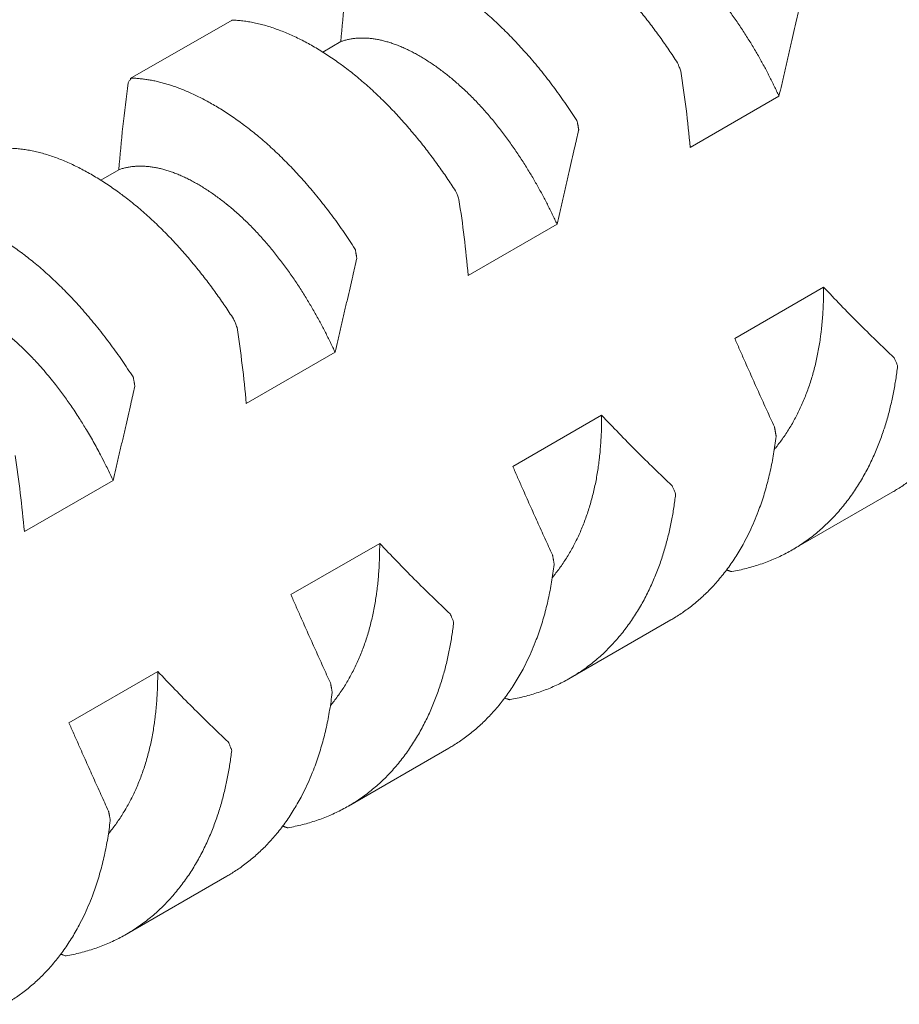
# Model space of a CAD drawing. Header units: millimetres. Extents: x 0 to 594, y 0 to 420.
# Tile 71 of 83: x 490.06 to 495.66, y 358.94 to 365.22. Entities that reach past the tile are written whole.
import ezdxf

# ---------------------------------------------------------------- set-up
doc = ezdxf.new("R2010")
doc.units = ezdxf.units.MM
doc.linetypes.add('K5LT_THIN', pattern=[0])
doc.layers.add('Системный слой', color=7, linetype='Continuous')

# ---------------------------------------------------------------- blocks, each defined once
blk = doc.blocks.new('U3')
at = {"layer": 'Системный слой', "color": 7, "linetype": 'K5LT_THIN', "lineweight": 18}
for p, q in [((490.7619, 364.8434), (491.4112, 365.2156)), ((492.1037, 365.0789), (491.9885, 365.0123)), ((494.3302, 364.4048), (494.8959, 364.7314)), ((490.6895, 364.2624), (490.5742, 364.1958)), ((492.916, 363.5883), (493.4817, 363.9149)), ((495.18, 363.5137), (494.6143, 363.1871)), ((491.5018, 362.7718), (492.0675, 363.0984)), ((493.7658, 362.6972), (493.2001, 362.3706)), ((490.0876, 361.9553), (490.6533, 362.2819)), ((494.9808, 361.8393), (495.6209, 362.2088)), ((492.3516, 361.8807), (491.7859, 361.5541)), ((493.5666, 361.0228), (494.2067, 361.3923)), ((490.9373, 361.0642), (490.3717, 360.7376)), ((492.1524, 360.2063), (492.7925, 360.5758)), ((490.7382, 359.3898), (491.3783, 359.7593))]:
    blk.add_line(p, q, dxfattribs=at)
for points, knots in [([(492.8254, 366.0321), (492.8368, 366.0318), (492.8597, 366.0306), (492.8947, 366.0273), (492.9303, 366.0223), (492.9665, 366.0156), (493.0033, 366.0073), (493.0407, 365.9973), (493.0785, 365.9857), (493.1167, 365.9724), (493.1552, 365.9576), (493.194, 365.9412), (493.233, 365.9232), (493.2721, 365.9038), (493.3114, 365.8829), (493.3508, 365.8606), (493.3902, 365.8369), (493.4295, 365.8118), (493.4687, 365.7856), (493.5045, 365.7604), (493.5305, 365.7415), (493.5564, 365.7221), (493.5854, 365.6997), (493.6241, 365.6685), (493.6626, 365.6359), (493.7007, 365.6023), (493.7385, 365.5676), (493.7757, 365.532), (493.8124, 365.4955), (493.8483, 365.4586), (493.8834, 365.4211), (493.9176, 365.3832), (493.9511, 365.3449), (493.9838, 365.3064), (494.0157, 365.2675), (494.047, 365.2282), (494.0777, 365.1885), (494.1077, 365.1486), (494.1371, 365.1084), (494.1658, 365.0679), (494.194, 365.0271), (494.2216, 364.986), (494.2397, 364.9583), (494.2486, 364.9445)], [0, 0, 0, 0, 0.02634, 0.052775, 0.079301, 0.105956, 0.132697, 0.159533, 0.186399, 0.213259, 0.240091, 0.266892, 0.293663, 0.320386, 0.347081, 0.373754, 0.400414, 0.427032, 0.453584, 0.479965, 0.499738, 0.506229, 0.532478, 0.558829, 0.585011, 0.611012, 0.636668, 0.662151, 0.687116, 0.711701, 0.735673, 0.75939, 0.782546, 0.805391, 0.827824, 0.850167, 0.872198, 0.894026, 0.915535, 0.936929, 0.958083, 0.979105, 1, 1, 1, 1]), ([(493.5179, 365.8954), (493.5249, 365.8979), (493.5392, 365.9025), (493.5613, 365.9082), (493.5839, 365.9127), (493.6071, 365.9159), (493.6309, 365.9178), (493.6552, 365.9184), (493.6801, 365.9178), (493.7055, 365.9158), (493.7313, 365.9126), (493.7575, 365.908), (493.7841, 365.9022), (493.8111, 365.895), (493.8384, 365.8867), (493.8661, 365.877), (493.894, 365.8662), (493.9221, 365.8541), (493.9505, 365.8408), (493.979, 365.8263), (494.0077, 365.8107), (494.0364, 365.7941), (494.0652, 365.7763), (494.0939, 365.7576), (494.1226, 365.7379), (494.1513, 365.7172), (494.1794, 365.6961), (494.1984, 365.6811), (494.2173, 365.6659), (494.2368, 365.6498), (494.2654, 365.6252), (494.294, 365.5993), (494.3227, 365.5723), (494.3513, 365.5441), (494.3798, 365.5149), (494.4081, 365.4848), (494.436, 365.4538), (494.4635, 365.4222), (494.4904, 365.39), (494.5169, 365.3573), (494.5427, 365.3242), (494.5679, 365.2907), (494.5926, 365.257), (494.6166, 365.223), (494.64, 365.1888), (494.6626, 365.1548), (494.6845, 365.1209), (494.7056, 365.0872), (494.7259, 365.0538), (494.7455, 365.0208), (494.7644, 364.9879), (494.7827, 364.9552), (494.8005, 364.9227), (494.8176, 364.8905), (494.8342, 364.8584), (494.8503, 364.8266), (494.8659, 364.7948), (494.8811, 364.7631), (494.891, 364.7419), (494.8959, 364.7314)], [0, 0, 0, 0, 0.019523, 0.039003, 0.058455, 0.077893, 0.097344, 0.116789, 0.136218, 0.15561, 0.174983, 0.194331, 0.213659, 0.232954, 0.252243, 0.271527, 0.290806, 0.310075, 0.329351, 0.348615, 0.367854, 0.387025, 0.406147, 0.425188, 0.44418, 0.463093, 0.48194, 0.49977, 0.500697, 0.519472, 0.538386, 0.557445, 0.576579, 0.595704, 0.614745, 0.6337, 0.652425, 0.670972, 0.689214, 0.70731, 0.725068, 0.742625, 0.759889, 0.777064, 0.79388, 0.810435, 0.826538, 0.842454, 0.857903, 0.873075, 0.887885, 0.902604, 0.917045, 0.931295, 0.94526, 0.959129, 0.972826, 0.986447, 1, 1, 1, 1]), ([(493.6085, 364.5749), (493.5972, 364.5925), (493.5742, 364.6274), (493.5393, 364.6789), (493.5037, 364.7296), (493.4674, 364.7794), (493.4306, 364.8282), (493.3933, 364.876), (493.3555, 364.9227), (493.3173, 364.9681), (493.2788, 365.0123), (493.24, 365.0551), (493.201, 365.0966), (493.1618, 365.1366), (493.1225, 365.1751), (493.0832, 365.2122), (493.0438, 365.2478), (493.0044, 365.2818), (492.9652, 365.3142), (492.9294, 365.3425), (492.9035, 365.3622), (492.8776, 365.3813), (492.8485, 365.4022), (492.8098, 365.4287), (492.7713, 365.4539), (492.7332, 365.4776), (492.6954, 365.4998), (492.6582, 365.5204), (492.6215, 365.5395), (492.5856, 365.557), (492.5505, 365.573), (492.5163, 365.5875), (492.4828, 365.6005), (492.4502, 365.6121), (492.4182, 365.6224), (492.3869, 365.6315), (492.3562, 365.6393), (492.3262, 365.646), (492.2968, 365.6515), (492.2681, 365.6559), (492.2399, 365.6592), (492.2123, 365.6615), (492.1942, 365.6623), (492.1853, 365.6625)], [0, 0, 0, 0, 0.02634, 0.052775, 0.079301, 0.105956, 0.132697, 0.159533, 0.186399, 0.213259, 0.240091, 0.266892, 0.293663, 0.320386, 0.347081, 0.373754, 0.400414, 0.427032, 0.453584, 0.479965, 0.499738, 0.506229, 0.532478, 0.558829, 0.585011, 0.611012, 0.636668, 0.662151, 0.687116, 0.711701, 0.735673, 0.75939, 0.782546, 0.805391, 0.827824, 0.850167, 0.872198, 0.894027, 0.915535, 0.936929, 0.958083, 0.979105, 1, 1, 1, 1]), ([(494.8959, 364.7314), (494.9017, 364.7561), (494.9104, 364.7932), (494.922, 364.843), (494.9307, 364.8804), (494.9394, 364.918), (494.9481, 364.9555), (494.9568, 364.9931), (494.9655, 365.0306), (494.9769, 365.0805), (494.9912, 365.1428), (495.0111, 365.23), (495.0252, 365.2924), (495.0337, 365.3298)], [0, 0, 0, 0, 0.123718, 0.186012, 0.249454, 0.311365, 0.374222, 0.437076, 0.499829, 0.562449, 0.68732, 0.812104, 1, 1, 1, 1]), ([(491.407, 365.2103), (491.4071, 365.2104), (491.4078, 365.2119), (491.4088, 365.214), (491.4094, 365.2154), (491.4095, 365.2156), (491.4112, 365.2156)], [0.5459251, 0.5459251, 0.5459251, 0.5459251, 0.5612875, 0.7459772, 0.9001485, 1, 1, 1, 1]), ([(491.4112, 365.2156), (491.4225, 365.2153), (491.4455, 365.2141), (491.4804, 365.2108), (491.5161, 365.2058), (491.5523, 365.1991), (491.5891, 365.1908), (491.6264, 365.1808), (491.6643, 365.1692), (491.7024, 365.1559), (491.741, 365.1411), (491.7797, 365.1247), (491.8187, 365.1067), (491.8579, 365.0873), (491.8972, 365.0664), (491.9365, 365.0441), (491.9759, 365.0204), (492.0153, 364.9953), (492.0545, 364.9691), (492.0903, 364.9439), (492.1163, 364.925), (492.1421, 364.9056), (492.1712, 364.8832), (492.2099, 364.852), (492.2484, 364.8194), (492.2865, 364.7858), (492.3243, 364.7511), (492.3615, 364.7155), (492.3982, 364.679), (492.4341, 364.6421), (492.4692, 364.6046), (492.5034, 364.5667), (492.5369, 364.5284), (492.5695, 364.4899), (492.6015, 364.451), (492.6328, 364.4117), (492.6635, 364.372), (492.6935, 364.3321), (492.7229, 364.2919), (492.7516, 364.2514), (492.7798, 364.2106), (492.8074, 364.1695), (492.8255, 364.1418), (492.8344, 364.128)], [0, 0, 0, 0, 0.02634, 0.052775, 0.079301, 0.105956, 0.132697, 0.159533, 0.186399, 0.213259, 0.240091, 0.266892, 0.293663, 0.320386, 0.347081, 0.373754, 0.400414, 0.427032, 0.453584, 0.479965, 0.499738, 0.506229, 0.532478, 0.558829, 0.585011, 0.611012, 0.636668, 0.662151, 0.687116, 0.711701, 0.735673, 0.75939, 0.782546, 0.805391, 0.827824, 0.850167, 0.872198, 0.894026, 0.915535, 0.936929, 0.958083, 0.979105, 1, 1, 1, 1]), ([(492.1037, 365.0789), (492.1107, 365.0814), (492.125, 365.086), (492.147, 365.0917), (492.1697, 365.0962), (492.1929, 365.0994), (492.2167, 365.1013), (492.241, 365.1019), (492.2659, 365.1013), (492.2912, 365.0993), (492.3171, 365.0961), (492.3433, 365.0915), (492.3699, 365.0857), (492.3969, 365.0785), (492.4242, 365.0702), (492.4519, 365.0605), (492.4798, 365.0497), (492.5079, 365.0376), (492.5363, 365.0243), (492.5648, 365.0098), (492.5935, 364.9942), (492.6222, 364.9776), (492.651, 364.9598), (492.6797, 364.9411), (492.7084, 364.9214), (492.7371, 364.9007), (492.7651, 364.8796), (492.7842, 364.8646), (492.8031, 364.8494), (492.8226, 364.8333), (492.8512, 364.8087), (492.8798, 364.7828), (492.9085, 364.7558), (492.9371, 364.7276), (492.9656, 364.6984), (492.9939, 364.6683), (493.0218, 364.6373), (493.0492, 364.6057), (493.0762, 364.5735), (493.1026, 364.5408), (493.1285, 364.5077), (493.1537, 364.4742), (493.1784, 364.4405), (493.2024, 364.4065), (493.2258, 364.3723), (493.2484, 364.3383), (493.2703, 364.3044), (493.2914, 364.2708), (493.3117, 364.2373), (493.3313, 364.2043), (493.3502, 364.1714), (493.3685, 364.1388), (493.3863, 364.1062), (493.4034, 364.074), (493.42, 364.0419), (493.4361, 364.0101), (493.4517, 363.9783), (493.4669, 363.9466), (493.4768, 363.9254), (493.4817, 363.9149)], [0, 0, 0, 0, 0.019523, 0.039003, 0.058455, 0.077893, 0.097344, 0.116789, 0.136218, 0.15561, 0.174983, 0.194331, 0.213659, 0.232954, 0.252243, 0.271527, 0.290806, 0.310075, 0.329351, 0.348615, 0.367854, 0.387025, 0.406147, 0.425188, 0.44418, 0.463093, 0.48194, 0.49977, 0.500697, 0.519472, 0.538386, 0.557445, 0.576579, 0.595704, 0.614745, 0.6337, 0.652425, 0.670972, 0.689214, 0.707309, 0.725068, 0.742625, 0.759889, 0.777064, 0.79388, 0.810435, 0.826538, 0.842454, 0.857903, 0.873075, 0.887885, 0.902604, 0.917045, 0.931295, 0.94526, 0.959129, 0.972826, 0.986447, 1, 1, 1, 1]), ([(494.2486, 364.9445), (494.2506, 364.9414), (494.2525, 364.9367), (494.2601, 364.9181), (494.2674, 364.8996), (494.271, 364.8895)], [0, 0, 0, 0, 0.3333333, 0.6666667, 0.9852484, 0.9852484, 0.9852484, 0.9852484]), ([(490.7643, 364.8393), (490.7628, 364.8372), (490.7583, 364.8309), (490.7523, 364.8222), (490.7487, 364.8154)], [0.4502845, 0.4502845, 0.4502845, 0.4502845, 0.6666667, 0.9852485, 0.9852485, 0.9852485, 0.9852485]), ([(490.7711, 364.846), (490.7691, 364.8461), (490.7678, 364.8443), (490.7651, 364.8404), (490.7643, 364.8393)], [0, 0, 0, 0, 0.3333333, 0.4502845, 0.4502845, 0.4502845, 0.4502845]), ([(492.1943, 363.7584), (492.183, 363.776), (492.16, 363.8109), (492.1251, 363.8625), (492.0894, 363.9131), (492.0532, 363.9629), (492.0164, 364.0117), (491.9791, 364.0595), (491.9412, 364.1062), (491.9031, 364.1516), (491.8645, 364.1958), (491.8258, 364.2386), (491.7868, 364.2801), (491.7476, 364.3201), (491.7083, 364.3586), (491.669, 364.3957), (491.6296, 364.4313), (491.5902, 364.4653), (491.551, 364.4977), (491.5152, 364.526), (491.4892, 364.5457), (491.4634, 364.5648), (491.4343, 364.5857), (491.3956, 364.6122), (491.3571, 364.6374), (491.319, 364.6611), (491.2812, 364.6833), (491.244, 364.7039), (491.2073, 364.723), (491.1714, 364.7405), (491.1363, 364.7565), (491.1021, 364.771), (491.0686, 364.784), (491.036, 364.7956), (491.004, 364.8059), (490.9727, 364.815), (490.942, 364.8228), (490.912, 364.8295), (490.8826, 364.835), (490.8539, 364.8394), (490.8257, 364.8427), (490.7981, 364.845), (490.78, 364.8458), (490.7711, 364.846)], [0, 0, 0, 0, 0.02634, 0.052775, 0.079301, 0.105956, 0.132697, 0.159533, 0.186399, 0.213258, 0.240091, 0.266892, 0.293663, 0.320386, 0.347081, 0.373754, 0.400413, 0.427032, 0.453584, 0.479964, 0.499737, 0.506229, 0.532478, 0.558829, 0.58501, 0.611012, 0.636668, 0.662151, 0.687116, 0.711701, 0.735673, 0.75939, 0.782546, 0.805391, 0.827824, 0.850167, 0.872198, 0.894026, 0.915535, 0.936929, 0.958083, 0.979105, 1, 1, 1, 1]), ([(493.6195, 364.5133), (493.6203, 364.5141), (493.6199, 364.5165), (493.6192, 364.5207), (493.6183, 364.5259), (493.6174, 364.5315), (493.6166, 364.5363), (493.6157, 364.541), (493.6149, 364.5461), (493.6137, 364.5527), (493.6122, 364.5609), (493.611, 364.568), (493.6103, 364.5717), (493.6102, 364.5723), (493.6085, 364.5749)], [0.0207323, 0.0207323, 0.0207323, 0.0207323, 0.0428736, 0.0907077, 0.1467332, 0.1992057, 0.2507091, 0.2970697, 0.3612238, 0.4410479, 0.5612855, 0.7459752, 0.9001471, 1, 1, 1, 1]), ([(493.4817, 363.9149), (493.4875, 363.9396), (493.4962, 363.9767), (493.5078, 364.0265), (493.5165, 364.064), (493.5252, 364.1015), (493.5339, 364.139), (493.5426, 364.1766), (493.5512, 364.2141), (493.5627, 364.264), (493.577, 364.3263), (493.5969, 364.4135), (493.611, 364.4759), (493.6195, 364.5133)], [0, 0, 0, 0, 0.123718, 0.186012, 0.249454, 0.311365, 0.374222, 0.437076, 0.499829, 0.562449, 0.68732, 0.812104, 1, 1, 1, 1]), ([(489.997, 364.3991), (490.0083, 364.3988), (490.0313, 364.3977), (490.0662, 364.3943), (490.1018, 364.3893), (490.1381, 364.3826), (490.1749, 364.3743), (490.2122, 364.3643), (490.25, 364.3527), (490.2882, 364.3394), (490.3267, 364.3246), (490.3655, 364.3082), (490.4045, 364.2902), (490.4437, 364.2708), (490.483, 364.2499), (490.5223, 364.2276), (490.5617, 364.2039), (490.6011, 364.1788), (490.6403, 364.1526), (490.6761, 364.1274), (490.702, 364.1085), (490.7279, 364.0891), (490.757, 364.0667), (490.7957, 364.0355), (490.8342, 364.0029), (490.8723, 363.9693), (490.9101, 363.9346), (490.9473, 363.899), (490.984, 363.8625), (491.0199, 363.8256), (491.055, 363.7881), (491.0892, 363.7502), (491.1227, 363.7119), (491.1553, 363.6734), (491.1873, 363.6345), (491.2186, 363.5952), (491.2493, 363.5555), (491.2793, 363.5156), (491.3087, 363.4754), (491.3374, 363.4349), (491.3656, 363.3941), (491.3932, 363.353), (491.4113, 363.3253), (491.4202, 363.3115)], [0, 0, 0, 0, 0.02634, 0.052775, 0.079301, 0.105956, 0.132697, 0.159533, 0.186399, 0.213259, 0.240091, 0.266892, 0.293663, 0.320386, 0.347081, 0.373754, 0.400414, 0.427032, 0.453584, 0.479965, 0.499738, 0.506229, 0.532478, 0.558829, 0.585011, 0.611012, 0.636668, 0.662151, 0.687116, 0.711701, 0.735673, 0.75939, 0.782546, 0.805391, 0.827824, 0.850167, 0.872198, 0.894026, 0.915535, 0.936929, 0.958083, 0.979105, 1, 1, 1, 1]), ([(490.6895, 364.2624), (490.6965, 364.2649), (490.7108, 364.2695), (490.7328, 364.2752), (490.7554, 364.2797), (490.7787, 364.2829), (490.8025, 364.2848), (490.8268, 364.2854), (490.8517, 364.2848), (490.877, 364.2828), (490.9028, 364.2796), (490.9291, 364.275), (490.9557, 364.2692), (490.9827, 364.2621), (491.01, 364.2537), (491.0376, 364.244), (491.0655, 364.2332), (491.0937, 364.2211), (491.1221, 364.2078), (491.1506, 364.1933), (491.1793, 364.1777), (491.208, 364.1611), (491.2367, 364.1433), (491.2655, 364.1246), (491.2942, 364.1049), (491.3229, 364.0842), (491.3509, 364.0631), (491.3699, 364.0481), (491.3889, 364.0329), (491.4084, 364.0168), (491.437, 363.9922), (491.4656, 363.9663), (491.4943, 363.9393), (491.5229, 363.9111), (491.5514, 363.8819), (491.5796, 363.8518), (491.6076, 363.8208), (491.635, 363.7892), (491.662, 363.757), (491.6884, 363.7243), (491.7143, 363.6912), (491.7395, 363.6578), (491.7642, 363.624), (491.7882, 363.59), (491.8116, 363.5558), (491.8342, 363.5218), (491.8561, 363.4879), (491.8772, 363.4543), (491.8975, 363.4208), (491.9171, 363.3878), (491.936, 363.3549), (491.9543, 363.3223), (491.9721, 363.2897), (491.9892, 363.2575), (492.0058, 363.2254), (492.0219, 363.1936), (492.0375, 363.1618), (492.0527, 363.1301), (492.0626, 363.1089), (492.0675, 363.0984)], [0, 0, 0, 0, 0.019523, 0.039003, 0.058455, 0.077893, 0.097344, 0.116789, 0.136218, 0.15561, 0.174983, 0.194331, 0.213659, 0.232954, 0.252243, 0.271527, 0.290806, 0.310075, 0.329351, 0.348615, 0.367854, 0.387025, 0.406147, 0.425188, 0.44418, 0.463093, 0.48194, 0.49977, 0.500697, 0.519472, 0.538386, 0.557445, 0.576579, 0.595704, 0.614745, 0.6337, 0.652425, 0.670972, 0.689214, 0.70731, 0.725068, 0.742625, 0.759889, 0.777064, 0.79388, 0.810435, 0.826538, 0.842454, 0.857903, 0.873075, 0.887885, 0.902604, 0.917045, 0.931295, 0.94526, 0.959129, 0.972826, 0.986447, 1, 1, 1, 1]), ([(492.8344, 364.128), (492.8364, 364.125), (492.8383, 364.1202), (492.8459, 364.1016), (492.8532, 364.0831), (492.8568, 364.073)], [0, 0, 0, 0, 0.3333333, 0.6666667, 0.985248, 0.985248, 0.985248, 0.985248]), ([(490.7801, 362.9419), (490.7687, 362.9595), (490.7458, 362.9944), (490.7108, 363.046), (490.6752, 363.0966), (490.639, 363.1464), (490.6022, 363.1952), (490.5648, 363.243), (490.527, 363.2897), (490.4888, 363.3351), (490.4503, 363.3793), (490.4115, 363.4221), (490.3725, 363.4636), (490.3334, 363.5036), (490.2941, 363.5421), (490.2547, 363.5792), (490.2153, 363.6148), (490.176, 363.6488), (490.1368, 363.6812), (490.101, 363.7095), (490.075, 363.7292), (490.0491, 363.7483), (490.0201, 363.7692), (489.9814, 363.7958), (489.9429, 363.8209), (489.9048, 363.8446), (489.867, 363.8668), (489.8298, 363.8874), (489.7931, 363.9065), (489.7572, 363.924), (489.7221, 363.94), (489.6879, 363.9545), (489.6544, 363.9675), (489.6217, 363.9791), (489.5898, 363.9894), (489.5585, 363.9985), (489.5278, 364.0064), (489.4978, 364.013), (489.4684, 364.0185), (489.4397, 364.0229), (489.4115, 364.0262), (489.3839, 364.0285), (489.3658, 364.0293), (489.3569, 364.0295)], [0, 0, 0, 0, 0.02634, 0.052775, 0.079301, 0.105956, 0.132697, 0.159533, 0.186399, 0.213259, 0.240091, 0.266892, 0.293663, 0.320386, 0.347081, 0.373754, 0.400414, 0.427032, 0.453584, 0.479965, 0.499738, 0.506229, 0.532478, 0.558829, 0.585011, 0.611012, 0.636668, 0.662151, 0.687116, 0.711701, 0.735673, 0.75939, 0.782546, 0.805391, 0.827824, 0.850167, 0.872198, 0.894027, 0.915535, 0.936929, 0.958083, 0.979105, 1, 1, 1, 1]), ([(492.2053, 363.6968), (492.2061, 363.6976), (492.2057, 363.7), (492.205, 363.7042), (492.2041, 363.7094), (492.2032, 363.715), (492.2023, 363.7198), (492.2015, 363.7245), (492.2006, 363.7296), (492.1995, 363.7362), (492.198, 363.7444), (492.1968, 363.7515), (492.1961, 363.7552), (492.196, 363.7558), (492.1943, 363.7584)], [0.0207323, 0.0207323, 0.0207323, 0.0207323, 0.0428738, 0.0907081, 0.1467338, 0.1992066, 0.2507102, 0.297071, 0.3612256, 0.44105, 0.5612882, 0.7459783, 0.9001494, 1, 1, 1, 1]), ([(492.0675, 363.0984), (492.0733, 363.1231), (492.082, 363.1602), (492.0936, 363.21), (492.1023, 363.2475), (492.111, 363.285), (492.1197, 363.3225), (492.1284, 363.3601), (492.137, 363.3976), (492.1485, 363.4475), (492.1628, 363.5098), (492.1827, 363.597), (492.1968, 363.6594), (492.2053, 363.6968)], [0, 0, 0, 0, 0.123718, 0.186012, 0.249454, 0.311365, 0.374222, 0.437076, 0.499829, 0.562449, 0.68732, 0.812104, 1, 1, 1, 1]), ([(495.18, 363.5137), (495.1801, 363.4976), (495.18, 363.4655), (495.1789, 363.4177), (495.1768, 363.3704), (495.1738, 363.3236), (495.1699, 363.2772), (495.1657, 363.2375), (495.1619, 363.2074), (495.1579, 363.1774), (495.1524, 363.1419), (495.1446, 363.098), (495.1356, 363.0547), (495.1257, 363.012), (495.1147, 362.97), (495.1026, 362.9287), (495.0896, 362.8882), (495.0756, 362.8485), (495.0606, 362.8096), (495.0446, 362.7716), (495.0277, 362.7344), (495.0098, 362.6982), (494.991, 362.6628), (494.9713, 362.6285), (494.9506, 362.5951), (494.9291, 362.5627), (494.9068, 362.5314), (494.8857, 362.5038), (494.8719, 362.4869), (494.8661, 362.4798)], [0, 0, 0, 0, 0.019558, 0.0390946, 0.0586191, 0.0781488, 0.0977107, 0.1172669, 0.128998, 0.1367668, 0.1562435, 0.1757236, 0.1952308, 0.2147541, 0.2342779, 0.2537872, 0.273278, 0.2927642, 0.3122531, 0.3317426, 0.351215, 0.370679, 0.3901366, 0.4095889, 0.4290163, 0.4484323, 0.4678395, 0.4872414, 0.5013428, 0.5013428, 0.5013428, 0.5013428]), ([(489.2753, 363.4459), (489.2824, 363.4484), (489.2968, 363.4531), (489.3189, 363.4588), (489.3417, 363.4633), (489.365, 363.4665), (489.3896, 363.4684), (489.4166, 363.469), (489.4506, 363.4677), (489.4912, 363.4631), (489.5379, 363.454), (489.5807, 363.4422), (489.6183, 363.4295), (489.6491, 363.4176), (489.6782, 363.4052), (489.7097, 363.3905), (489.7447, 363.3726), (489.7833, 363.3509), (489.819, 363.3292), (489.8516, 363.3079), (489.8811, 363.2876), (489.9108, 363.2662), (489.9385, 363.2452), (489.9583, 363.2295), (489.9782, 363.2135), (490.0001, 363.1953), (490.0298, 363.1694), (490.0593, 363.1425), (490.0887, 363.1145), (490.1178, 363.0854), (490.1468, 363.0553), (490.1786, 363.0209), (490.213, 362.982), (490.2497, 362.9383), (490.2825, 362.8974), (490.3115, 362.8597), (490.3368, 362.8257), (490.3614, 362.7915), (490.386, 362.7561), (490.4114, 362.7185), (490.4422, 362.6711), (490.4813, 362.6082), (490.5268, 362.5304), (490.5691, 362.4527), (490.6008, 362.3909), (490.6276, 362.3367), (490.6435, 362.3031), (490.6533, 362.2819)], [0, 0, 0, 0, 0.019411, 0.038863, 0.058341, 0.077822, 0.097283, 0.118879, 0.142628, 0.177154, 0.211649, 0.246143, 0.269832, 0.291356, 0.31072, 0.330082, 0.35587, 0.381654, 0.407442, 0.426765, 0.446068, 0.465342, 0.484619, 0.499997, 0.503892, 0.523184, 0.542465, 0.561714, 0.580941, 0.600162, 0.619369, 0.638567, 0.663868, 0.688906, 0.713692, 0.731833, 0.74972, 0.767241, 0.784651, 0.803214, 0.823048, 0.853533, 0.892434, 0.93014, 0.957299, 0.973195, 1, 1, 1, 1]), ([(496.2914, 363.3789), (496.2892, 363.3602), (496.2844, 363.3228), (496.2759, 363.2673), (496.266, 363.2125), (496.2547, 363.1583), (496.2421, 363.1049), (496.2281, 363.0523), (496.2128, 363.0005), (496.1961, 362.9497), (496.1762, 362.8945), (496.1523, 362.8353), (496.1241, 362.7727), (496.0962, 362.7174), (496.0694, 362.6689), (496.0441, 362.6266), (496.0176, 362.5857), (495.9902, 362.5463), (495.9617, 362.5084), (495.9324, 362.4722), (495.9024, 362.4376), (495.8717, 362.4048), (495.8403, 362.3737), (495.8086, 362.3443), (495.7763, 362.3167), (495.7438, 362.2908), (495.7111, 362.2665), (495.6783, 362.2441), (495.6483, 362.2249), (495.6291, 362.2135), (495.6209, 362.2088)], [0, 0, 0, 0, 0.0273479, 0.0546132, 0.0818229, 0.1089974, 0.136186, 0.1633567, 0.1905029, 0.2175968, 0.2446688, 0.2806773, 0.3166161, 0.3524805, 0.3793091, 0.4060938, 0.4328036, 0.4594889, 0.4860263, 0.512426, 0.5385629, 0.5645844, 0.5902876, 0.6157869, 0.6409694, 0.6660409, 0.6906406, 0.7148832, 0.7385524, 0.7559243, 0.7559243, 0.7559243, 0.7559243]), ([(491.4202, 363.3115), (491.4221, 363.3085), (491.4241, 363.3037), (491.4317, 363.2851), (491.439, 363.2666), (491.4426, 363.2565)], [0, 0, 0, 0, 0.3333333, 0.6666667, 0.9852484, 0.9852484, 0.9852484, 0.9852484]), ([(494.6143, 363.1871), (494.6245, 363.1638), (494.645, 363.1169), (494.6813, 363.0348), (494.7231, 362.9407), (494.7705, 362.835), (494.8183, 362.7294), (494.8503, 362.6591), (494.8664, 362.6239)], [0, 0, 0, 0, 0.124073, 0.24903, 0.437214, 0.624852, 0.812078, 1, 1, 1, 1]), ([(495.6513, 363.0094), (495.6517, 363.0126), (495.6499, 363.0169), (495.6434, 363.0324), (495.6361, 363.0498), (495.6316, 363.0603), (495.6291, 363.0642)], [0, 0, 0, 0, 0.3180873, 0.6361747, 0.8583969, 0.9852369, 0.9852369, 0.9852369, 0.9852369]), ([(494.9808, 361.8392), (494.9931, 361.8464), (495.0179, 361.8613), (495.0544, 361.8853), (495.0907, 361.9113), (495.1264, 361.939), (495.1614, 361.9685), (495.1956, 361.9996), (495.2288, 362.0324), (495.261, 362.0666), (495.2921, 362.1023), (495.3218, 362.1391), (495.3503, 362.177), (495.3773, 362.2159), (495.4031, 362.2556), (495.4273, 362.2961), (495.4503, 362.3373), (495.4719, 362.379), (495.4922, 362.4212), (495.511, 362.4634), (495.5284, 362.5058), (495.5446, 362.5482), (495.5594, 362.5904), (495.5731, 362.6325), (495.5856, 362.6746), (495.5971, 362.7165), (495.6076, 362.7586), (495.6171, 362.8004), (495.6256, 362.8423), (495.6333, 362.884), (495.6402, 362.9257), (495.6462, 362.9675), (495.6497, 362.9954), (495.6513, 363.0094)], [0.243797, 0.243797, 0.243797, 0.243797, 0.2698819, 0.2966668, 0.3237154, 0.3509673, 0.3783815, 0.4058262, 0.4332217, 0.4605284, 0.4875883, 0.5144421, 0.5409384, 0.5672667, 0.5931799, 0.6188258, 0.6440769, 0.6692084, 0.6938626, 0.7181535, 0.74182, 0.7652276, 0.7880287, 0.8104719, 0.8324304, 0.8542613, 0.8757323, 0.8969767, 0.9178787, 0.9386677, 0.9592261, 0.9796666, 1, 1, 1, 1]), ([(490.7911, 362.8803), (490.7918, 362.8811), (490.7915, 362.8835), (490.7908, 362.8877), (490.7899, 362.8929), (490.789, 362.8985), (490.7881, 362.9033), (490.7873, 362.908), (490.7864, 362.9131), (490.7853, 362.9197), (490.7838, 362.9279), (490.7825, 362.935), (490.7819, 362.9387), (490.7818, 362.9393), (490.7801, 362.9419)], [0.0207323, 0.0207323, 0.0207323, 0.0207323, 0.0428736, 0.0907076, 0.1467331, 0.1992056, 0.2507089, 0.2970695, 0.3612237, 0.4410476, 0.5612853, 0.7459749, 0.9001468, 1, 1, 1, 1]), ([(490.6533, 362.2819), (490.6591, 362.3066), (490.6677, 362.3437), (490.6794, 362.3935), (490.6881, 362.431), (490.6968, 362.4685), (490.7055, 362.506), (490.7142, 362.5436), (490.7228, 362.5811), (490.7343, 362.631), (490.7486, 362.6933), (490.7685, 362.7806), (490.7826, 362.8429), (490.7911, 362.8803)], [0, 0, 0, 0, 0.123718, 0.186012, 0.249454, 0.311365, 0.374222, 0.437076, 0.499829, 0.562449, 0.68732, 0.812104, 1, 1, 1, 1]), ([(493.7658, 362.6972), (493.7659, 362.6811), (493.7658, 362.649), (493.7647, 362.6012), (493.7626, 362.5539), (493.7596, 362.5071), (493.7557, 362.4607), (493.7515, 362.421), (493.7477, 362.3909), (493.7437, 362.3609), (493.7382, 362.3254), (493.7303, 362.2815), (493.7214, 362.2382), (493.7114, 362.1955), (493.7004, 362.1535), (493.6884, 362.1122), (493.6754, 362.0717), (493.6614, 362.032), (493.6464, 361.9931), (493.6304, 361.9551), (493.6135, 361.9179), (493.5956, 361.8817), (493.5768, 361.8463), (493.557, 361.812), (493.5364, 361.7786), (493.5149, 361.7462), (493.4926, 361.7149), (493.4715, 361.6873), (493.4577, 361.6704), (493.4518, 361.6633)], [0, 0, 0, 0, 0.019558, 0.0390946, 0.0586192, 0.0781488, 0.0977107, 0.117267, 0.128998, 0.1367669, 0.1562435, 0.1757236, 0.1952308, 0.2147541, 0.2342779, 0.2537873, 0.273278, 0.2927643, 0.3122532, 0.3317426, 0.351215, 0.370679, 0.3901366, 0.4095889, 0.4290163, 0.4484323, 0.4678395, 0.4872414, 0.5013428, 0.5013428, 0.5013428, 0.5013428]), ([(494.8664, 362.6239), (494.8672, 362.6232), (494.8676, 362.6208), (494.8684, 362.6167), (494.8693, 362.6115), (494.8703, 362.6059), (494.8712, 362.6011), (494.872, 362.5964), (494.8729, 362.5913), (494.8741, 362.5848), (494.8755, 362.5766), (494.8768, 362.5695), (494.8774, 362.5658), (494.8775, 362.5652), (494.8772, 362.5624)], [0.0207443, 0.0207443, 0.0207443, 0.0207443, 0.0428983, 0.0907386, 0.1467586, 0.1992142, 0.2507962, 0.2972684, 0.360984, 0.4401066, 0.5595781, 0.744189, 0.8989776, 1, 1, 1, 1]), ([(494.8772, 362.5624), (494.875, 362.5437), (494.8702, 362.5063), (494.8617, 362.4508), (494.8518, 362.396), (494.8405, 362.3418), (494.8279, 362.2884), (494.8139, 362.2358), (494.7986, 362.184), (494.7819, 362.1332), (494.7619, 362.078), (494.7381, 362.0188), (494.7099, 361.9562), (494.682, 361.9009), (494.6552, 361.8524), (494.6298, 361.8101), (494.6034, 361.7692), (494.5759, 361.7298), (494.5475, 361.6919), (494.5182, 361.6557), (494.4882, 361.6211), (494.4574, 361.5883), (494.4261, 361.5572), (494.3944, 361.5278), (494.3621, 361.5002), (494.3296, 361.4743), (494.2969, 361.45), (494.2641, 361.4276), (494.2341, 361.4084), (494.2149, 361.397), (494.2067, 361.3923)], [0, 0, 0, 0, 0.0273479, 0.0546132, 0.0818229, 0.1089974, 0.136186, 0.1633566, 0.1905029, 0.2175968, 0.2446688, 0.2806773, 0.3166161, 0.3524804, 0.379309, 0.4060938, 0.4328035, 0.4594889, 0.4860263, 0.512426, 0.5385628, 0.5645844, 0.5902875, 0.6157868, 0.6409693, 0.6660408, 0.6906405, 0.7148831, 0.7385523, 0.7559242, 0.7559242, 0.7559242, 0.7559242]), ([(493.2001, 362.3706), (493.2103, 362.3473), (493.2308, 362.3004), (493.2671, 362.2183), (493.3089, 362.1242), (493.3563, 362.0185), (493.4041, 361.9129), (493.4361, 361.8426), (493.4522, 361.8074)], [0, 0, 0, 0, 0.124073, 0.24903, 0.437214, 0.624852, 0.812078, 1, 1, 1, 1]), ([(494.2371, 362.1929), (494.2374, 362.1961), (494.2357, 362.2004), (494.2292, 362.2159), (494.2219, 362.2333), (494.2174, 362.2439), (494.2149, 362.2477)], [0, 0, 0, 0, 0.3181002, 0.6362004, 0.8584226, 0.9852372, 0.9852372, 0.9852372, 0.9852372]), ([(493.5666, 361.0227), (493.5789, 361.0299), (493.6036, 361.0448), (493.6402, 361.0688), (493.6765, 361.0948), (493.7122, 361.1225), (493.7472, 361.152), (493.7814, 361.1831), (493.8146, 361.2159), (493.8468, 361.2501), (493.8778, 361.2858), (493.9076, 361.3226), (493.936, 361.3605), (493.9631, 361.3994), (493.9888, 361.4391), (494.0131, 361.4796), (494.0361, 361.5208), (494.0577, 361.5625), (494.078, 361.6047), (494.0968, 361.6469), (494.1142, 361.6893), (494.1304, 361.7317), (494.1452, 361.7739), (494.1589, 361.816), (494.1714, 361.8581), (494.1829, 361.9), (494.1934, 361.9421), (494.2029, 361.9839), (494.2114, 362.0258), (494.2191, 362.0675), (494.2259, 362.1093), (494.232, 362.151), (494.2355, 362.1789), (494.2371, 362.1929)], [0.2437968, 0.2437968, 0.2437968, 0.2437968, 0.2698818, 0.2966667, 0.3237153, 0.3509672, 0.3783814, 0.4058261, 0.4332216, 0.4605283, 0.4875882, 0.514442, 0.5409383, 0.5672666, 0.5931798, 0.6188258, 0.6440768, 0.6692083, 0.6938625, 0.7181534, 0.74182, 0.7652275, 0.7880286, 0.8104719, 0.8324304, 0.8542613, 0.8757323, 0.8969767, 0.9178787, 0.9386676, 0.9592261, 0.9796666, 1, 1, 1, 1]), ([(492.3516, 361.8807), (492.3517, 361.8642), (492.3515, 361.8313), (492.3504, 361.7826), (492.3483, 361.7349), (492.3452, 361.6883), (492.3413, 361.6428), (492.3372, 361.6039), (492.3336, 361.5748), (492.3297, 361.5459), (492.3244, 361.5116), (492.3168, 361.4687), (492.3082, 361.4261), (492.2984, 361.3838), (492.2876, 361.3419), (492.2756, 361.3004), (492.2626, 361.2596), (492.2486, 361.2193), (492.2335, 361.1799), (492.2173, 361.1412), (492.2002, 361.1035), (492.1822, 361.0667), (492.1632, 361.031), (492.1433, 360.9962), (492.1225, 360.9625), (492.1008, 360.9299), (492.0784, 360.8984), (492.0572, 360.8708), (492.0435, 360.8538), (492.0376, 360.8468)], [0, 0, 0, 0, 0.0203909, 0.0406136, 0.0606482, 0.0803478, 0.0997845, 0.1189127, 0.1306786, 0.1379115, 0.1569537, 0.1761257, 0.1954431, 0.2148512, 0.23438, 0.2539811, 0.2736428, 0.2933116, 0.3129433, 0.3325294, 0.3520452, 0.371509, 0.3908925, 0.4102424, 0.4295413, 0.4488089, 0.4680321, 0.4872502, 0.5011568, 0.5011568, 0.5011568, 0.5011568]), ([(493.4522, 361.8074), (493.4529, 361.8067), (493.4534, 361.8044), (493.4541, 361.8002), (493.4551, 361.795), (493.4561, 361.7894), (493.457, 361.7846), (493.4578, 361.7799), (493.4587, 361.7748), (493.4599, 361.7683), (493.4613, 361.7602), (493.4626, 361.753), (493.4632, 361.7493), (493.4633, 361.7487), (493.463, 361.7459)], [0.0207445, 0.0207445, 0.0207445, 0.0207445, 0.0428985, 0.0907391, 0.1467594, 0.1992154, 0.2507975, 0.2972699, 0.3609859, 0.4401091, 0.5595815, 0.7441933, 0.8989808, 1, 1, 1, 1]), ([(494.596, 361.7012), (494.6117, 361.704), (494.6428, 361.71), (494.6885, 361.7207), (494.7333, 361.7331), (494.7771, 361.747), (494.8199, 361.7624), (494.8617, 361.7793), (494.9023, 361.7977), (494.942, 361.8175), (494.9679, 361.8318), (494.9808, 361.8392)], [0, 0, 0, 0, 0.0271172, 0.0543051, 0.0815275, 0.1087174, 0.1358387, 0.1628457, 0.1897707, 0.2165683, 0.243797, 0.243797, 0.243797, 0.243797]), ([(493.463, 361.7459), (493.4608, 361.7272), (493.456, 361.6898), (493.4474, 361.6343), (493.4376, 361.5795), (493.4263, 361.5253), (493.4137, 361.4719), (493.3997, 361.4193), (493.3844, 361.3675), (493.3677, 361.3167), (493.3477, 361.2615), (493.3239, 361.2023), (493.2957, 361.1397), (493.2678, 361.0845), (493.2409, 361.0359), (493.2156, 360.9936), (493.1892, 360.9527), (493.1617, 360.9133), (493.1333, 360.8754), (493.104, 360.8392), (493.0739, 360.8046), (493.0432, 360.7718), (493.0119, 360.7407), (492.9802, 360.7113), (492.9479, 360.6837), (492.9154, 360.6578), (492.8827, 360.6335), (492.8499, 360.6111), (492.8199, 360.592), (492.8007, 360.5805), (492.7925, 360.5758)], [0, 0, 0, 0, 0.0273479, 0.0546132, 0.0818229, 0.1089974, 0.136186, 0.1633567, 0.1905029, 0.2175968, 0.2446688, 0.2806774, 0.3166161, 0.3524805, 0.3793091, 0.4060938, 0.4328036, 0.4594889, 0.4860263, 0.512426, 0.5385629, 0.5645844, 0.5902876, 0.6157869, 0.6409694, 0.6660409, 0.6906406, 0.7148832, 0.7385524, 0.7559243, 0.7559243, 0.7559243, 0.7559243]), ([(494.5611, 361.7101), (494.5629, 361.711), (494.5674, 361.7094), (494.5727, 361.7076), (494.5765, 361.7063), (494.5786, 361.7056), (494.58, 361.7051), (494.5807, 361.7048), (494.5814, 361.7046), (494.5821, 361.7044), (494.5827, 361.7042), (494.5831, 361.7041), (494.5833, 361.704), (494.5835, 361.7039), (494.5839, 361.7038), (494.5844, 361.7036), (494.585, 361.7034), (494.5857, 361.7032), (494.5862, 361.703), (494.5866, 361.7029), (494.5869, 361.7027), (494.5871, 361.7027), (494.5873, 361.7026), (494.5874, 361.7026), (494.5882, 361.7023), (494.5892, 361.702), (494.5899, 361.7018), (494.5902, 361.7016), (494.5905, 361.7015), (494.5908, 361.7014), (494.5913, 361.7013), (494.592, 361.701), (494.5926, 361.7008), (494.5929, 361.7007), (494.593, 361.7007), (494.596, 361.7012)], [0.234759, 0.234759, 0.234759, 0.234759, 0.3271357, 0.4142609, 0.4677357, 0.5093942, 0.5298924, 0.5455861, 0.557017, 0.5730247, 0.5867623, 0.5976598, 0.6061219, 0.6145902, 0.6243839, 0.6354081, 0.6477954, 0.6604565, 0.6743835, 0.6875869, 0.6998645, 0.7073669, 0.7155186, 0.7312449, 0.7486331, 0.7682563, 0.7803674, 0.7936415, 0.804308, 0.8163499, 0.8315859, 0.8607182, 0.9078119, 0.9579748, 1, 1, 1, 1]), ([(491.7859, 361.5541), (491.7961, 361.5308), (491.8166, 361.484), (491.8528, 361.4018), (491.8947, 361.3077), (491.9421, 361.202), (491.9899, 361.0964), (492.0219, 361.0261), (492.038, 360.9909)], [0, 0, 0, 0, 0.124073, 0.24903, 0.437214, 0.624852, 0.812078, 1, 1, 1, 1]), ([(492.8229, 361.3764), (492.8232, 361.3796), (492.8215, 361.3839), (492.815, 361.3994), (492.8077, 361.4168), (492.8032, 361.4274), (492.8007, 361.4312)], [0, 0, 0, 0, 0.3180867, 0.6361733, 0.8583956, 0.9852369, 0.9852369, 0.9852369, 0.9852369]), ([(492.1524, 360.2062), (492.1647, 360.2134), (492.1894, 360.2283), (492.226, 360.2523), (492.2623, 360.2783), (492.298, 360.306), (492.333, 360.3355), (492.3671, 360.3666), (492.4004, 360.3994), (492.4326, 360.4336), (492.4636, 360.4693), (492.4934, 360.5061), (492.5218, 360.544), (492.5489, 360.5829), (492.5746, 360.6226), (492.5989, 360.6631), (492.6219, 360.7043), (492.6435, 360.746), (492.6637, 360.7882), (492.6826, 360.8304), (492.7, 360.8728), (492.7161, 360.9152), (492.731, 360.9575), (492.7446, 360.9995), (492.7572, 361.0416), (492.7687, 361.0835), (492.7791, 361.1256), (492.7886, 361.1674), (492.7972, 361.2093), (492.8049, 361.251), (492.8117, 361.2928), (492.8177, 361.3345), (492.8212, 361.3624), (492.8229, 361.3764)], [0.243797, 0.243797, 0.243797, 0.243797, 0.2698819, 0.2966667, 0.3237154, 0.3509673, 0.3783815, 0.4058262, 0.4332217, 0.4605284, 0.4875883, 0.5144421, 0.5409384, 0.5672667, 0.5931799, 0.6188258, 0.6440769, 0.6692084, 0.6938626, 0.7181535, 0.74182, 0.7652276, 0.7880287, 0.8104719, 0.8324304, 0.8542613, 0.8757323, 0.8969767, 0.9178787, 0.9386677, 0.9592261, 0.9796666, 1, 1, 1, 1]), ([(490.9373, 361.0642), (490.9374, 361.0481), (490.9373, 361.016), (490.9362, 360.9682), (490.9342, 360.9209), (490.9312, 360.8741), (490.9273, 360.8278), (490.923, 360.7881), (490.9193, 360.7579), (490.9153, 360.728), (490.9098, 360.6924), (490.9019, 360.6485), (490.893, 360.6052), (490.883, 360.5625), (490.872, 360.5205), (490.86, 360.4792), (490.847, 360.4387), (490.833, 360.399), (490.8179, 360.3601), (490.802, 360.3221), (490.785, 360.2849), (490.7671, 360.2487), (490.7483, 360.2134), (490.7286, 360.179), (490.708, 360.1456), (490.6865, 360.1132), (490.6642, 360.0819), (490.6431, 360.0543), (490.6293, 360.0374), (490.6234, 360.0303)], [0, 0, 0, 0, 0.019558, 0.0390946, 0.0586192, 0.0781488, 0.0977107, 0.117267, 0.128998, 0.1367669, 0.1562435, 0.1757237, 0.1952308, 0.2147541, 0.2342779, 0.2537873, 0.273278, 0.2927643, 0.3122532, 0.3317426, 0.351215, 0.370679, 0.3901366, 0.409589, 0.4290163, 0.4484323, 0.4678395, 0.4872414, 0.5013428, 0.5013428, 0.5013428, 0.5013428]), ([(492.038, 360.9909), (492.0387, 360.9902), (492.0392, 360.9879), (492.0399, 360.9837), (492.0409, 360.9785), (492.0419, 360.9729), (492.0428, 360.9681), (492.0436, 360.9634), (492.0445, 360.9583), (492.0457, 360.9518), (492.0471, 360.9437), (492.0483, 360.9365), (492.049, 360.9328), (492.0491, 360.9322), (492.0488, 360.9294)], [0.0207443, 0.0207443, 0.0207443, 0.0207443, 0.0428983, 0.0907386, 0.1467586, 0.1992143, 0.2507962, 0.2972684, 0.3609841, 0.4401067, 0.5595784, 0.7441895, 0.8989779, 1, 1, 1, 1]), ([(493.1818, 360.8847), (493.1975, 360.8875), (493.2285, 360.8935), (493.2743, 360.9042), (493.3191, 360.9166), (493.3629, 360.9305), (493.4057, 360.9459), (493.4474, 360.9628), (493.488, 360.9812), (493.5278, 361.001), (493.5537, 361.0153), (493.5666, 361.0227)], [0, 0, 0, 0, 0.0271172, 0.0543051, 0.0815275, 0.1087174, 0.1358386, 0.1628456, 0.1897707, 0.2165683, 0.2437968, 0.2437968, 0.2437968, 0.2437968]), ([(492.0488, 360.9294), (492.0466, 360.9107), (492.0418, 360.8733), (492.0332, 360.8178), (492.0233, 360.763), (492.0121, 360.7088), (491.9995, 360.6554), (491.9855, 360.6028), (491.9702, 360.551), (491.9535, 360.5002), (491.9335, 360.445), (491.9097, 360.3858), (491.8815, 360.3232), (491.8536, 360.268), (491.8267, 360.2194), (491.8014, 360.1771), (491.775, 360.1362), (491.7475, 360.0968), (491.7191, 360.0589), (491.6898, 360.0227), (491.6597, 359.9881), (491.629, 359.9553), (491.5977, 359.9242), (491.5659, 359.8949), (491.5337, 359.8672), (491.5012, 359.8413), (491.4684, 359.817), (491.4357, 359.7946), (491.4056, 359.7755), (491.3864, 359.764), (491.3783, 359.7593)], [0, 0, 0, 0, 0.0273479, 0.0546132, 0.0818229, 0.1089974, 0.136186, 0.1633566, 0.1905029, 0.2175968, 0.2446688, 0.2806773, 0.3166161, 0.3524804, 0.379309, 0.4060938, 0.4328035, 0.4594889, 0.4860263, 0.512426, 0.5385628, 0.5645844, 0.5902875, 0.6157868, 0.6409693, 0.6660409, 0.6906405, 0.7148831, 0.7385524, 0.7559242, 0.7559242, 0.7559242, 0.7559242]), ([(493.1468, 360.8936), (493.1487, 360.8945), (493.1532, 360.8929), (493.1584, 360.8911), (493.1622, 360.8898), (493.1644, 360.8891), (493.1657, 360.8886), (493.1665, 360.8884), (493.1672, 360.8881), (493.1678, 360.8879), (493.1685, 360.8877), (493.1689, 360.8876), (493.1691, 360.8875), (493.1692, 360.8874), (493.1695, 360.8873), (493.1699, 360.8872), (493.1703, 360.8871), (493.1709, 360.8869), (493.1714, 360.8867), (493.172, 360.8865), (493.1724, 360.8863), (493.1728, 360.8862), (493.1729, 360.8862), (493.173, 360.8861), (493.1732, 360.8861), (493.1736, 360.886), (493.1743, 360.8857), (493.175, 360.8855), (493.1756, 360.8853), (493.1759, 360.8852), (493.1761, 360.8851), (493.1765, 360.885), (493.1771, 360.8848), (493.1779, 360.8845), (493.1786, 360.8843), (493.1787, 360.8842), (493.1818, 360.8847)], [0.2348905, 0.2348905, 0.2348905, 0.2348905, 0.3267018, 0.4138557, 0.4674282, 0.5091358, 0.5297618, 0.5455531, 0.5570895, 0.5730708, 0.5868322, 0.5971567, 0.6046358, 0.6120925, 0.6211178, 0.6287276, 0.6378263, 0.6473801, 0.6604852, 0.6746141, 0.6880602, 0.7006368, 0.7087216, 0.7174643, 0.7276642, 0.7414368, 0.754824, 0.76704, 0.7780664, 0.7883462, 0.7978031, 0.8093421, 0.8286955, 0.8655195, 0.9244813, 1, 1, 1, 1]), ([(490.3717, 360.7376), (490.3818, 360.7143), (490.4024, 360.6675), (490.4386, 360.5853), (490.4805, 360.4912), (490.5279, 360.3855), (490.5757, 360.2799), (490.6077, 360.2096), (490.6238, 360.1744)], [0, 0, 0, 0, 0.124073, 0.24903, 0.437214, 0.624852, 0.812078, 1, 1, 1, 1]), ([(491.4086, 360.5599), (491.409, 360.5631), (491.4073, 360.5674), (491.4008, 360.5829), (491.3935, 360.6003), (491.3889, 360.6109), (491.3864, 360.6147)], [0, 0, 0, 0, 0.3181003, 0.6362006, 0.8584229, 0.9852372, 0.9852372, 0.9852372, 0.9852372]), ([(490.7381, 359.3897), (490.7505, 359.3969), (490.7752, 359.4118), (490.8118, 359.4358), (490.8481, 359.4618), (490.8838, 359.4895), (490.9188, 359.519), (490.9529, 359.5501), (490.9862, 359.5829), (491.0184, 359.6171), (491.0494, 359.6528), (491.0792, 359.6896), (491.1076, 359.7275), (491.1347, 359.7664), (491.1604, 359.8061), (491.1847, 359.8466), (491.2077, 359.8878), (491.2293, 359.9295), (491.2495, 359.9717), (491.2683, 360.0139), (491.2858, 360.0563), (491.3019, 360.0987), (491.3168, 360.141), (491.3304, 360.183), (491.343, 360.2251), (491.3544, 360.267), (491.3649, 360.3091), (491.3744, 360.3509), (491.383, 360.3928), (491.3907, 360.4345), (491.3975, 360.4763), (491.4035, 360.518), (491.407, 360.5459), (491.4086, 360.5599)], [0.2437968, 0.2437968, 0.2437968, 0.2437968, 0.2698818, 0.2966667, 0.3237153, 0.3509672, 0.3783814, 0.4058261, 0.4332216, 0.4605283, 0.4875882, 0.514442, 0.5409383, 0.5672666, 0.5931798, 0.6188258, 0.6440768, 0.6692083, 0.6938625, 0.7181534, 0.7418199, 0.7652275, 0.7880286, 0.8104719, 0.8324304, 0.8542613, 0.8757323, 0.8969767, 0.9178787, 0.9386676, 0.9592261, 0.9796666, 1, 1, 1, 1]), ([(490.6238, 360.1744), (490.6245, 360.1737), (490.6249, 360.1714), (490.6257, 360.1672), (490.6267, 360.162), (490.6277, 360.1564), (490.6286, 360.1516), (490.6294, 360.1469), (490.6303, 360.1418), (490.6315, 360.1353), (490.6329, 360.1272), (490.6341, 360.12), (490.6348, 360.1163), (490.6349, 360.1157), (490.6345, 360.1129)], [0.0207445, 0.0207445, 0.0207445, 0.0207445, 0.0428986, 0.0907391, 0.1467594, 0.1992154, 0.2507976, 0.2972701, 0.3609861, 0.4401093, 0.5595818, 0.7441936, 0.898981, 1, 1, 1, 1]), ([(491.7676, 360.0682), (491.7833, 360.071), (491.8143, 360.077), (491.86, 360.0877), (491.9049, 360.1001), (491.9487, 360.114), (491.9915, 360.1294), (492.0332, 360.1463), (492.0738, 360.1647), (492.1136, 360.1845), (492.1395, 360.1988), (492.1524, 360.2062)], [0, 0, 0, 0, 0.0271172, 0.0543051, 0.0815275, 0.1087174, 0.1358387, 0.1628457, 0.1897707, 0.2165683, 0.243797, 0.243797, 0.243797, 0.243797]), ([(490.6345, 360.1129), (490.6324, 360.0942), (490.6276, 360.0568), (490.619, 360.0013), (490.6091, 359.9465), (490.5979, 359.8923), (490.5852, 359.8389), (490.5713, 359.7863), (490.5559, 359.7345), (490.5393, 359.6837), (490.5193, 359.6285), (490.4955, 359.5693), (490.4673, 359.5067), (490.4394, 359.4515), (490.4125, 359.4029), (490.3872, 359.3606), (490.3608, 359.3197), (490.3333, 359.2803), (490.3049, 359.2424), (490.2756, 359.2062), (490.2455, 359.1716), (490.2148, 359.1388), (490.1835, 359.1077), (490.1517, 359.0784), (490.1195, 359.0507), (490.087, 359.0248), (490.0542, 359.0005), (490.0215, 358.9781), (489.9914, 358.959), (489.9722, 358.9476), (489.9641, 358.9428)], [0, 0, 0, 0, 0.0273479, 0.0546132, 0.0818229, 0.1089974, 0.136186, 0.1633567, 0.1905029, 0.2175968, 0.2446688, 0.2806774, 0.3166161, 0.3524805, 0.3793091, 0.4060938, 0.4328036, 0.4594889, 0.4860263, 0.512426, 0.5385629, 0.5645844, 0.5902876, 0.6157869, 0.6409694, 0.6660409, 0.6906406, 0.7148832, 0.7385524, 0.7559243, 0.7559243, 0.7559243, 0.7559243]), ([(491.7326, 360.0771), (491.7345, 360.078), (491.739, 360.0764), (491.7443, 360.0746), (491.748, 360.0733), (491.7502, 360.0726), (491.7515, 360.0721), (491.7523, 360.0719), (491.753, 360.0716), (491.7536, 360.0714), (491.7543, 360.0712), (491.7547, 360.0711), (491.7549, 360.071), (491.7551, 360.0709), (491.7554, 360.0708), (491.756, 360.0706), (491.7566, 360.0704), (491.7572, 360.0702), (491.7577, 360.07), (491.7582, 360.0699), (491.7585, 360.0698), (491.7587, 360.0697), (491.7588, 360.0696), (491.759, 360.0696), (491.7597, 360.0693), (491.7608, 360.069), (491.7615, 360.0688), (491.7618, 360.0687), (491.7621, 360.0686), (491.7624, 360.0684), (491.7629, 360.0683), (491.7636, 360.0681), (491.7642, 360.0679), (491.7645, 360.0677), (491.7645, 360.0677), (491.7676, 360.0682)], [0.2347606, 0.2347606, 0.2347606, 0.2347606, 0.327227, 0.4143499, 0.467808, 0.5094581, 0.5299326, 0.5456053, 0.5570154, 0.5730257, 0.586763, 0.5976592, 0.6061183, 0.6145835, 0.6243754, 0.6354014, 0.6477917, 0.6604546, 0.6743873, 0.6875957, 0.6998797, 0.7073808, 0.7155302, 0.7312533, 0.7486371, 0.7682343, 0.7803428, 0.7936178, 0.8043084, 0.8163525, 0.8315892, 0.8607492, 0.9078618, 0.9580239, 1, 1, 1, 1]), ([(490.3534, 359.2518), (490.369, 359.2545), (490.4001, 359.2605), (490.4458, 359.2713), (490.4907, 359.2836), (490.5345, 359.2975), (490.5773, 359.3129), (490.619, 359.3298), (490.6596, 359.3482), (490.6994, 359.3681), (490.7253, 359.3823), (490.7381, 359.3897)], [0, 0, 0, 0, 0.0271172, 0.0543051, 0.0815275, 0.1087174, 0.1358386, 0.1628456, 0.1897707, 0.2165683, 0.2437968, 0.2437968, 0.2437968, 0.2437968]), ([(490.3184, 359.2606), (490.3187, 359.2624), (490.3205, 359.2618), (490.3239, 359.2606), (490.3283, 359.2591), (490.334, 359.2571), (490.3412, 359.2547), (490.3474, 359.2526), (490.3506, 359.2515), (490.3511, 359.2514), (490.3534, 359.2518)], [0.2301056, 0.2301056, 0.2301056, 0.2301056, 0.2515191, 0.2981223, 0.3621459, 0.4416676, 0.5610307, 0.7440848, 0.8981918, 1, 1, 1, 1])]:
    blk.add_open_spline(points, degree=3, knots=knots, dxfattribs=at)
for points in [[(492.1629, 365.6319), (492.1512, 365.539), (492.1277, 365.353), (492.1117, 365.1703), (492.1037, 365.0789)], [(494.271, 364.8895), (494.2828, 364.81), (494.3062, 364.6512), (494.3222, 364.4869), (494.3302, 364.4048)], [(490.7487, 364.8154), (490.737, 364.7225), (490.7135, 364.5365), (490.6975, 364.3538), (490.6895, 364.2624)], [(492.8568, 364.073), (492.8685, 363.9935), (492.892, 363.8347), (492.908, 363.6704), (492.916, 363.5883)], [(495.6291, 363.0642), (495.5524, 363.1376), (495.3991, 363.2845), (495.253, 363.4373), (495.18, 363.5137)], [(491.4426, 363.2565), (491.4543, 363.177), (491.4778, 363.0182), (491.4938, 362.8539), (491.5018, 362.7718)], [(494.2149, 362.2477), (494.1382, 362.3211), (493.9848, 362.468), (493.8388, 362.6208), (493.7658, 362.6972)], [(490.0284, 362.44), (490.0401, 362.3606), (490.0635, 362.2017), (490.0796, 362.0374), (490.0876, 361.9553)], [(492.8007, 361.4312), (492.724, 361.5046), (492.5706, 361.6515), (492.4246, 361.8043), (492.3516, 361.8807)], [(491.3864, 360.6147), (491.3098, 360.6881), (491.1564, 360.835), (491.0104, 360.9878), (490.9373, 361.0642)]]:
    blk.add_open_spline(points, degree=3, dxfattribs=at)

msp = doc.modelspace()

# ---------------------------------------------------------------- block references
at = {"layer": 'Системный слой'}
msp.add_blockref('U3', (0, 0), dxfattribs=at)

doc.saveas('drawing.dxf')
